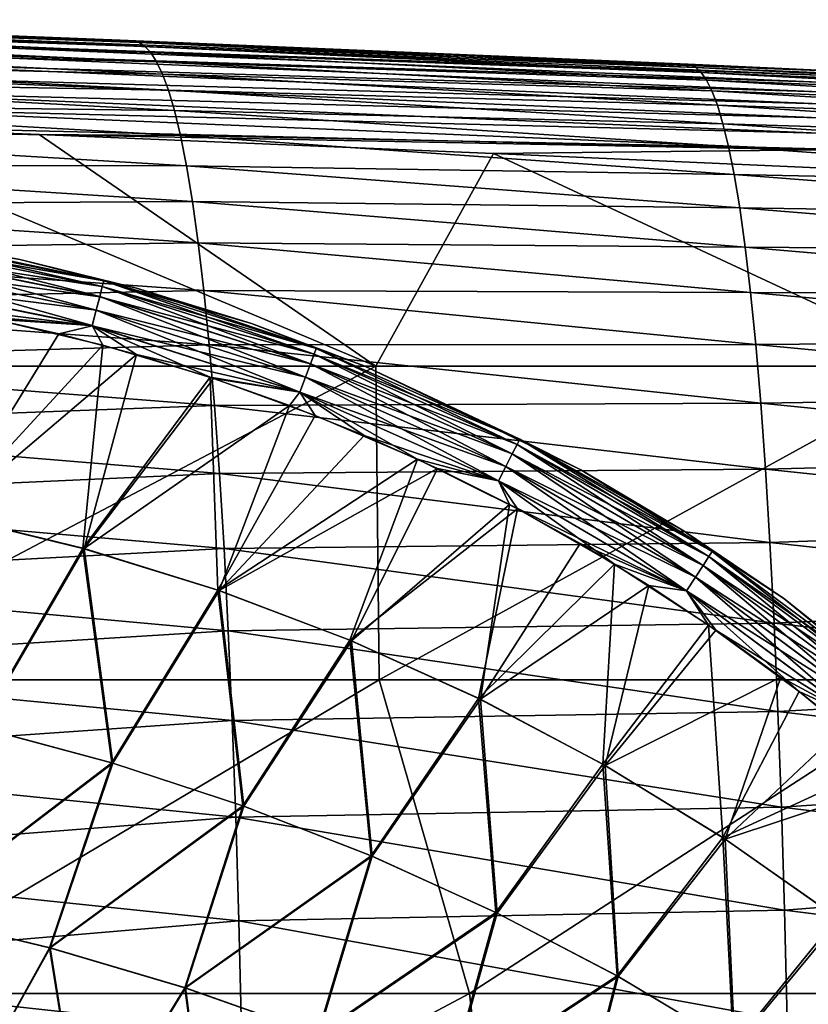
# Model space of a CAD drawing. Header units: metres. Extents: x -82 to 113, y -109 to 109.
# Tile 183 of 256: x 64 to 72, y 13 to 22. Entities that reach past the tile are written whole.
import ezdxf

# ---------------------------------------------------------------- set-up
doc = ezdxf.new("R2010")
doc.units = ezdxf.units.M
doc.layers.add('solid_20_382_013_XXX', color=7, linetype='CONTINUOUS')

msp = doc.modelspace()

# ---------------------------------------------------------------- linework, layer by layer
at = {"layer": 'solid_20_382_013_XXX'}
for points in [[(64.990341, 22.231089, -26.677204), (59.381824, 22.434641, -28.084658), (59.328636, 22.462664, -26.508648)], [(64.796638, 22.255037, -25.052263), (64.990341, 22.231089, -26.677204), (59.328636, 22.462664, -26.508648)], [(61.555714, 22.383825, -24.942532), (64.796638, 22.255037, -25.052263), (59.328636, 22.462664, -26.508648)], [(65.047653, 22.193121, -28.178217), (59.435642, 22.383268, -29.618393), (59.381824, 22.434641, -28.084658)], [(64.990341, 22.231089, -26.677204), (65.047653, 22.193121, -28.178217), (59.381824, 22.434641, -28.084658)], [(65.106026, 22.130697, -29.647228), (59.489975, 22.304045, -31.110985), (59.435642, 22.383268, -29.618393)], [(65.047653, 22.193121, -28.178217), (65.106026, 22.130697, -29.647228), (59.435642, 22.383268, -29.618393)], [(61.595676, 22.381943, -24.763639), (64.796638, 22.255037, -25.052263), (61.555714, 22.383825, -24.942532)], [(61.595676, 22.381943, -24.763639), (70.527229, 22.012852, -25.287992), (64.796638, 22.255037, -25.052263)], [(61.595676, 22.381943, -24.763639), (71.838226, 21.954058, -25.343708), (70.956581, 21.993761, -25.306093)], [(61.595676, 22.381943, -24.763639), (71.841736, 21.949812, -25.161066), (71.838226, 21.954058, -25.343708)], [(61.595676, 22.381943, -24.763639), (70.956581, 21.993761, -25.306093), (70.527229, 22.012852, -25.287992)], [(61.595676, 22.381943, -24.763639), (61.599442, 22.335537, -24.594753), (71.841736, 21.949812, -25.161066)], [(61.599442, 22.335537, -24.594753), (71.847153, 21.905008, -24.990467), (71.841736, 21.949812, -25.161066)], [(61.599442, 22.335537, -24.594753), (61.601757, 22.261726, -24.43919), (71.847153, 21.905008, -24.990467)], [(65.165367, 22.039335, -31.084328), (59.544708, 22.192467, -32.563423), (59.489975, 22.304045, -31.110985)], [(65.106026, 22.130697, -29.647228), (65.165367, 22.039335, -31.084328), (59.489975, 22.304045, -31.110985)], [(61.601757, 22.261726, -24.43919), (71.850761, 21.832268, -24.833076), (71.847153, 21.905008, -24.990467)], [(61.601757, 22.261726, -24.43919), (61.602631, 22.163324, -24.299759), (71.850761, 21.832268, -24.833076)], [(70.527229, 22.012852, -25.287992), (64.990341, 22.231089, -26.677204), (64.796638, 22.255037, -25.052263)], [(65.225517, 21.914545, -32.488956), (59.599644, 22.04405, -33.974915), (59.544708, 22.192467, -32.563423)], [(65.165367, 22.039335, -31.084328), (65.225517, 21.914545, -32.488956), (59.544708, 22.192467, -32.563423)], [(61.602631, 22.163324, -24.299759), (61.602074, 22.043131, -24.179272), (71.852554, 21.734436, -24.69179)], [(61.602631, 22.163324, -24.299759), (71.852554, 21.734436, -24.69179), (71.850761, 21.832268, -24.833076)], [(70.603287, 21.982067, -26.774231), (65.047653, 22.193121, -28.178217), (64.990341, 22.231089, -26.677204)], [(70.603287, 21.982067, -26.774231), (64.990341, 22.231089, -26.677204), (70.527229, 22.012852, -25.287992)], [(70.656021, 21.930752, -28.227488), (65.106026, 22.130697, -29.647228), (65.047653, 22.193121, -28.178217)], [(70.656021, 21.930752, -28.227488), (65.047653, 22.193121, -28.178217), (70.603287, 21.982067, -26.774231)], [(65.286194, 21.751793, -33.858582), (59.65451, 21.854328, -35.343407), (59.599644, 22.04405, -33.974915)], [(65.225517, 21.914545, -32.488956), (65.286194, 21.751793, -33.858582), (59.599644, 22.04405, -33.974915)], [(61.602074, 22.043131, -24.179272), (61.600101, 21.903957, -24.080536), (71.852531, 21.614361, -24.569506)], [(61.602074, 22.043131, -24.179272), (71.852531, 21.614361, -24.569506), (71.852554, 21.734436, -24.69179)], [(70.709946, 21.853014, -29.659737), (65.165367, 22.039335, -31.084328), (65.106026, 22.130697, -29.647228)], [(70.709946, 21.853014, -29.659737), (65.106026, 22.130697, -29.647228), (70.656021, 21.930752, -28.227488)], [(70.764961, 21.744188, -31.069607), (65.225517, 21.914545, -32.488956), (65.165367, 22.039335, -31.084328)], [(70.764961, 21.744188, -31.069607), (65.165367, 22.039335, -31.084328), (70.709946, 21.853014, -29.659737)], [(76.112007, 21.750076, -25.547821), (70.527229, 22.012852, -25.287992), (70.956581, 21.993761, -25.306093)], [(70.603287, 21.982067, -26.774231), (70.527229, 22.012852, -25.287992), (76.112007, 21.750076, -25.547821)], [(70.603287, 21.982067, -26.774231), (76.112007, 21.750076, -25.547821), (76.141182, 21.704765, -26.936302)], [(70.656021, 21.930752, -28.227488), (70.603287, 21.982067, -26.774231), (76.141182, 21.704765, -26.936302)], [(70.956581, 21.993761, -25.306093), (71.838226, 21.954058, -25.343708), (76.112007, 21.750076, -25.547821)], [(65.347069, 21.546537, -35.190292), (59.709042, 21.618834, -36.666824), (59.65451, 21.854328, -35.343407)], [(65.286194, 21.751793, -33.858582), (65.347069, 21.546537, -35.190292), (59.65451, 21.854328, -35.343407)], [(61.600101, 21.903957, -24.080536), (61.596725, 21.74861, -24.006361), (71.850708, 21.474888, -24.469118)], [(61.600101, 21.903957, -24.080536), (71.850708, 21.474888, -24.469118), (71.852531, 21.614361, -24.569506)], [(70.820854, 21.599506, -32.45409), (65.286194, 21.751793, -33.858582), (65.225517, 21.914545, -32.488956)], [(70.820854, 21.599506, -32.45409), (65.225517, 21.914545, -32.488956), (70.764961, 21.744188, -31.069607)], [(70.656021, 21.930752, -28.227488), (76.141182, 21.704765, -26.936302), (76.175392, 21.636459, -28.313826)], [(70.709946, 21.853014, -29.659737), (70.656021, 21.930752, -28.227488), (76.175392, 21.636459, -28.313826)], [(70.709946, 21.853014, -29.659737), (76.175392, 21.636459, -28.313826), (76.210426, 21.540747, -29.683273)], [(70.764961, 21.744188, -31.069607), (70.709946, 21.853014, -29.659737), (76.210426, 21.540747, -29.683273)], [(61.596725, 21.74861, -24.006361), (61.591957, 21.579893, -23.95956), (71.847069, 21.318865, -24.393522)], [(61.596725, 21.74861, -24.006361), (71.847069, 21.318865, -24.393522), (71.850708, 21.474888, -24.469118)], [(70.877289, 21.414122, -33.80904), (65.347069, 21.546537, -35.190292), (65.286194, 21.751793, -33.858582)], [(70.877289, 21.414122, -33.80904), (65.286194, 21.751793, -33.858582), (70.820854, 21.599506, -32.45409)], [(70.764961, 21.744188, -31.069607), (76.210426, 21.540747, -29.683273), (76.246185, 21.413044, -31.040968)], [(70.820854, 21.599506, -32.45409), (70.764961, 21.744188, -31.069607), (76.246185, 21.413044, -31.040968)], [(65.407829, 21.294237, -36.481174), (59.762974, 21.333101, -37.943089), (59.709042, 21.618834, -36.666824)], [(65.347069, 21.546537, -35.190292), (65.407829, 21.294237, -36.481174), (59.709042, 21.618834, -36.666824)], [(61.591957, 21.579893, -23.95956), (61.589649, 21.400501, -23.933096), (71.841614, 21.149137, -24.345615)], [(61.591957, 21.579893, -23.95956), (71.841614, 21.149137, -24.345615), (71.847069, 21.318865, -24.393522)], [(70.933952, 21.183189, -35.13028), (65.407829, 21.294237, -36.481174), (65.347069, 21.546537, -35.190292)], [(70.933952, 21.183189, -35.13028), (65.347069, 21.546537, -35.190292), (70.877289, 21.414122, -33.80904)], [(70.820854, 21.599506, -32.45409), (76.246185, 21.413044, -31.040968), (76.282471, 21.248564, -32.381657)], [(70.877289, 21.414122, -33.80904), (70.820854, 21.599506, -32.45409), (76.282471, 21.248564, -32.381657)], [(67.374977, 18.968506, -24.13295), (61.589649, 21.400501, -23.933096), (61.341587, 18.968506, -23.920488)], [(61.589649, 21.400501, -23.933096), (63.979889, 21.306351, -24.014145), (71.841614, 21.149137, -24.345615)], [(67.374977, 18.968506, -24.13295), (63.979889, 21.306351, -24.014145), (61.589649, 21.400501, -23.933096)], [(70.877289, 21.414122, -33.80904), (76.282471, 21.248564, -32.381657), (76.319069, 21.0425, -33.699921)], [(70.933952, 21.183189, -35.13028), (70.877289, 21.414122, -33.80904), (76.319069, 21.0425, -33.699921)], [(65.46814, 20.990423, -37.728256), (59.816021, 20.993023, -39.169697), (59.762974, 21.333101, -37.943089)], [(65.407829, 21.294237, -36.481174), (65.46814, 20.990423, -37.728256), (59.762974, 21.333101, -37.943089)], [(63.979889, 21.306351, -24.014145), (68.564018, 21.115261, -24.185585), (71.841614, 21.149137, -24.345615)], [(67.374977, 18.968506, -24.13295), (68.564018, 21.115261, -24.185585), (63.979889, 21.306351, -24.014145)], [(70.990524, 20.901869, -36.413631), (65.46814, 20.990423, -37.728256), (65.407829, 21.294237, -36.481174)], [(70.990524, 20.901869, -36.413631), (65.407829, 21.294237, -36.481174), (70.933952, 21.183189, -35.13028)], [(68.564018, 21.115261, -24.185585), (71.830017, 20.968798, -24.321604), (71.841614, 21.149137, -24.345615)], [(70.933952, 21.183189, -35.13028), (76.319069, 21.0425, -33.699921), (76.355774, 20.790043, -34.990345)], [(70.990524, 20.901869, -36.413631), (70.933952, 21.183189, -35.13028), (76.355774, 20.790043, -34.990345)], [(73.160057, 18.968506, -24.373125), (68.564018, 21.115261, -24.185585), (67.374977, 18.968506, -24.13295)], [(73.160057, 18.968506, -24.373125), (71.830017, 20.968798, -24.321604), (68.564018, 21.115261, -24.185585)], [(65.527634, 20.631245, -38.927921), (59.867867, 20.59514, -40.343407), (59.816021, 20.993023, -39.169697)], [(65.46814, 20.990423, -37.728256), (65.527634, 20.631245, -38.927921), (59.816021, 20.993023, -39.169697)], [(71.046646, 20.565714, -37.654583), (65.527634, 20.631245, -38.927921), (65.46814, 20.990423, -37.728256)], [(71.046646, 20.565714, -37.654583), (65.46814, 20.990423, -37.728256), (70.990524, 20.901869, -36.413631)], [(70.990524, 20.901869, -36.413631), (76.355774, 20.790043, -34.990345), (76.392365, 20.486528, -36.247429)], [(71.046646, 20.565714, -37.654583), (70.990524, 20.901869, -36.413631), (76.392365, 20.486528, -36.247429)], [(65.527634, 20.631245, -38.927921), (65.585915, 20.213181, -40.076221), (59.867867, 20.59514, -40.343407)], [(65.585915, 20.213181, -40.076221), (59.918201, 20.136061, -41.460888), (59.867867, 20.59514, -40.343407)], [(71.101921, 20.170841, -38.84816), (65.585915, 20.213181, -40.076221), (65.527634, 20.631245, -38.927921)], [(71.101921, 20.170841, -38.84816), (65.527634, 20.631245, -38.927921), (71.046646, 20.565714, -37.654583)], [(71.046646, 20.565714, -37.654583), (76.392365, 20.486528, -36.247429), (76.428589, 20.127884, -37.465309)], [(71.101921, 20.170841, -38.84816), (71.046646, 20.565714, -37.654583), (76.428589, 20.127884, -37.465309)], [(62.420593, 20.21591, 28.365784), (62.428635, 20.274035, 28.534975), (64.632408, 19.829786, 28.535)], [(64.617783, 19.771893, 30.70546), (62.428638, 20.27397, 30.537037), (62.420605, 20.215931, 30.705879)], [(62.428635, 20.274035, 28.534975), (62.593098, 20.264385, 28.676163), (63.785477, 20.04616, 28.67799)], [(64.632408, 19.829786, 28.535), (62.428635, 20.274035, 28.534975), (63.785477, 20.04616, 28.67799)], [(62.593113, 20.264383, 30.39555), (62.428638, 20.27397, 30.537037), (64.632423, 19.829721, 30.536985)], [(64.617783, 19.771893, 30.70546), (64.632423, 19.829721, 30.536985), (62.428638, 20.27397, 30.537037)], [(62.593098, 20.264385, 28.676163), (62.593113, 20.264383, 30.39555), (63.785431, 20.046169, 30.393723)], [(63.785477, 20.04616, 28.67799), (62.593098, 20.264385, 28.676163), (63.785431, 20.046169, 30.393723)], [(63.785431, 20.046169, 30.393723), (62.593113, 20.264383, 30.39555), (64.632423, 19.829721, 30.536985)], [(65.585915, 20.213181, -40.076221), (65.642586, 19.732714, -41.169212), (59.918201, 20.136061, -41.460888)], [(62.40604, 20.113081, 28.212292), (62.420593, 20.21591, 28.365784), (64.617744, 19.771866, 28.366182)], [(62.420605, 20.215931, 30.705879), (62.40609, 20.113367, 30.859091), (64.591873, 19.670603, 30.858021)], [(64.617744, 19.771866, 28.366182), (62.420593, 20.21591, 28.365784), (64.632408, 19.829786, 28.535)], [(64.617783, 19.771893, 30.70546), (62.420605, 20.215931, 30.705879), (64.591873, 19.670603, 30.858021)], [(71.15593, 19.713404, -39.989349), (65.642586, 19.732714, -41.169212), (65.585915, 20.213181, -40.076221)], [(71.15593, 19.713404, -39.989349), (65.585915, 20.213181, -40.076221), (71.101921, 20.170841, -38.84816)], [(71.101921, 20.170841, -38.84816), (76.428589, 20.127884, -37.465309), (76.464165, 19.710199, -38.63802)], [(71.15593, 19.713404, -39.989349), (71.101921, 20.170841, -38.84816), (76.464165, 19.710199, -38.63802)], [(65.642586, 19.732714, -41.169212), (59.966709, 19.612387, -42.518818), (59.918201, 20.136061, -41.460888)], [(62.386166, 19.974028, 28.091452), (62.40604, 20.113081, 28.212292), (64.591766, 19.670313, 28.213352)], [(62.40609, 20.113367, 30.859091), (62.386269, 19.974693, 30.979818), (64.556816, 19.534189, 30.977867)], [(64.591766, 19.670313, 28.213352), (62.40604, 20.113081, 28.212292), (64.617744, 19.771866, 28.366182)], [(64.591873, 19.670603, 30.858021), (62.40609, 20.113367, 30.859091), (64.556816, 19.534189, 30.977867)], [(64.556618, 19.533529, 28.093401), (62.36322, 19.814457, 28.01368), (62.386166, 19.974028, 28.091452)], [(62.386269, 19.974693, 30.979818), (62.363384, 19.815512, 31.057676), (64.516563, 19.377981, 31.05471)], [(64.556618, 19.533529, 28.093401), (62.386166, 19.974028, 28.091452), (64.591766, 19.670313, 28.213352)], [(64.556816, 19.534189, 30.977867), (62.386269, 19.974693, 30.979818), (64.516563, 19.377981, 31.05471)], [(64.963936, 19.757544, 30.391924), (63.785431, 20.046169, 30.393723), (64.632423, 19.829721, 30.536985)], [(63.785477, 20.04616, 28.67799), (63.785431, 20.046169, 30.393723), (64.963936, 19.757544, 30.391924)], [(64.964058, 19.757509, 28.679787), (63.785477, 20.04616, 28.67799), (64.963936, 19.757544, 30.391924)], [(64.632408, 19.829786, 28.535), (63.785477, 20.04616, 28.67799), (64.964058, 19.757509, 28.679787)], [(62.36322, 19.814457, 28.01368), (64.516266, 19.376947, 28.016649), (62.584286, 19.616819, 27.980862)], [(64.556618, 19.533529, 28.093401), (64.516266, 19.376947, 28.016649), (62.36322, 19.814457, 28.01368)], [(64.516563, 19.377981, 31.05471), (62.363384, 19.815512, 31.057676), (63.522198, 19.443657, 31.089067)], [(64.591766, 19.670313, 28.213352), (64.617744, 19.771866, 28.366182), (66.753197, 19.091274, 28.366516)], [(64.617783, 19.771893, 30.70546), (64.591873, 19.670603, 30.858021), (66.716087, 18.992725, 30.857124)], [(64.617744, 19.771866, 28.366182), (64.632408, 19.829786, 28.535), (66.774467, 19.148054, 28.535017)], [(66.753197, 19.091274, 28.366516), (64.617744, 19.771866, 28.366182), (66.774467, 19.148054, 28.535017)], [(66.75325, 19.091307, 30.705107), (64.632423, 19.829721, 30.536985), (64.617783, 19.771893, 30.70546)], [(66.75325, 19.091307, 30.705107), (64.617783, 19.771893, 30.70546), (66.716087, 18.992725, 30.857124)], [(64.632408, 19.829786, 28.535), (64.964058, 19.757509, 28.679787), (66.12352, 19.399624, 28.681545)], [(66.774467, 19.148054, 28.535017), (64.632408, 19.829786, 28.535), (66.12352, 19.399624, 28.681545)], [(64.963936, 19.757544, 30.391924), (64.632423, 19.829721, 30.536985), (66.774483, 19.147991, 30.536942)], [(66.75325, 19.091307, 30.705107), (66.774483, 19.147991, 30.536942), (64.632423, 19.829721, 30.536985)], [(66.123352, 19.399679, 30.390165), (64.963936, 19.757544, 30.391924), (66.774483, 19.147991, 30.536942)], [(64.964058, 19.757509, 28.679787), (64.963936, 19.757544, 30.391924), (66.123352, 19.399679, 30.390165)], [(66.12352, 19.399624, 28.681545), (64.964058, 19.757509, 28.679787), (66.123352, 19.399679, 30.390165)], [(65.642586, 19.732714, -41.169212), (65.697243, 19.186348, -42.20295), (59.966709, 19.612387, -42.518818)], [(64.556618, 19.533529, 28.093401), (64.591766, 19.670313, 28.213352), (66.71595, 18.992437, 28.214237)], [(64.591873, 19.670603, 30.858021), (64.556816, 19.534189, 30.977867), (66.666077, 18.860388, 30.976234)], [(66.71595, 18.992437, 28.214237), (64.591766, 19.670313, 28.213352), (66.753197, 19.091274, 28.366516)], [(66.716087, 18.992725, 30.857124), (64.591873, 19.670603, 30.858021), (66.666077, 18.860388, 30.976234)], [(71.208275, 19.189564, -41.073132), (65.697243, 19.186348, -42.20295), (65.642586, 19.732714, -41.169212)], [(71.208275, 19.189564, -41.073132), (65.642586, 19.732714, -41.169212), (71.15593, 19.713404, -39.989349)], [(71.15593, 19.713404, -39.989349), (76.464165, 19.710199, -38.63802), (76.498833, 19.229561, -39.759605)], [(71.208275, 19.189564, -41.073132), (71.15593, 19.713404, -39.989349), (76.498833, 19.229561, -39.759605)], [(65.697243, 19.186348, -42.20295), (60.013073, 19.021006, -43.513962), (59.966709, 19.612387, -42.518818)], [(64.516266, 19.376947, 28.016649), (63.384132, 19.472597, 27.982433), (62.584286, 19.616819, 27.980862)], [(63.384132, 19.472597, 27.982433), (64.178078, 19.295782, 27.983889), (63.052711, 17.467695, 27.828684)], [(64.516266, 19.376947, 28.016649), (64.178078, 19.295782, 27.983889), (63.384132, 19.472597, 27.982433)], [(66.665794, 18.859741, 28.09503), (64.516266, 19.376947, 28.016649), (64.556618, 19.533529, 28.093401)], [(64.556816, 19.534189, 30.977867), (64.516563, 19.377981, 31.05471), (66.60881, 18.709145, 31.052235)], [(66.665794, 18.859741, 28.09503), (64.556618, 19.533529, 28.093401), (66.71595, 18.992437, 28.214237)], [(66.666077, 18.860388, 30.976234), (64.556816, 19.534189, 30.977867), (66.60881, 18.709145, 31.052235)], [(63.042953, 17.469109, 31.243141), (64.622261, 19.181044, 31.087114), (63.522198, 19.443657, 31.089067)], [(64.516563, 19.377981, 31.05471), (63.522198, 19.443657, 31.089067), (64.622261, 19.181044, 31.087114)], [(64.516266, 19.376947, 28.016649), (64.964203, 19.086761, 27.985237), (64.178078, 19.295782, 27.983889)], [(64.516266, 19.376947, 28.016649), (66.608398, 18.708143, 28.019129), (64.964203, 19.086761, 27.985237)], [(66.665794, 18.859741, 28.09503), (66.608398, 18.708143, 28.019129), (64.516266, 19.376947, 28.016649)], [(64.516563, 19.377981, 31.05471), (64.622261, 19.181044, 31.087114), (65.704475, 18.857193, 31.085335)], [(66.60881, 18.709145, 31.052235), (64.516563, 19.377981, 31.05471), (65.704475, 18.857193, 31.085335)], [(67.25869, 18.974207, 30.388453), (66.123352, 19.399679, 30.390165), (66.774483, 19.147991, 30.536942)], [(66.12352, 19.399624, 28.681545), (66.123352, 19.399679, 30.390165), (67.25869, 18.974207, 30.388453)], [(67.258858, 18.974136, 28.683258), (66.12352, 19.399624, 28.681545), (67.25869, 18.974207, 30.388453)], [(66.774467, 19.148054, 28.535017), (66.12352, 19.399624, 28.681545), (67.258858, 18.974136, 28.683258)], [(64.178078, 19.295782, 27.983889), (64.964203, 19.086761, 27.985237), (63.052711, 17.467695, 27.828684)], [(65.697243, 19.186348, -42.20295), (65.749512, 18.571455, -43.173889), (60.013073, 19.021006, -43.513962)], [(63.042953, 17.469109, 31.243141), (64.422699, 17.132772, 31.233023), (64.622261, 19.181044, 31.087114)], [(64.422699, 17.132772, 31.233023), (65.704475, 18.857193, 31.085335), (64.622261, 19.181044, 31.087114)], [(71.258553, 18.595953, -42.094769), (65.697243, 19.186348, -42.20295), (71.208275, 19.189564, -41.073132)], [(71.258553, 18.595953, -42.094769), (65.749512, 18.571455, -43.173889), (65.697243, 19.186348, -42.20295)], [(71.208275, 19.189564, -41.073132), (76.498833, 19.229561, -39.759605), (76.532318, 18.682169, -40.824177)], [(71.258553, 18.595953, -42.094769), (71.208275, 19.189564, -41.073132), (76.532318, 18.682169, -40.824177)], [(64.964203, 19.086761, 27.985237), (64.435455, 17.129906, 27.838825), (63.052711, 17.467695, 27.828684)], [(64.964203, 19.086761, 27.985237), (65.740585, 18.846031, 27.98649), (64.435455, 17.129906, 27.838825)], [(66.608398, 18.708143, 28.019129), (65.740585, 18.846031, 27.98649), (64.964203, 19.086761, 27.985237)], [(66.71595, 18.992437, 28.214237), (66.753197, 19.091274, 28.366516), (68.801102, 18.180099, 28.3668)], [(66.75325, 19.091307, 30.705107), (66.716087, 18.992725, 30.857124), (68.752998, 18.085678, 30.856361)], [(66.753197, 19.091274, 28.366516), (66.774467, 19.148054, 28.535017), (68.828888, 18.234823, 28.535032)], [(68.801102, 18.180099, 28.3668), (66.753197, 19.091274, 28.366516), (68.828888, 18.234823, 28.535032)], [(68.801155, 18.18013, 30.704803), (66.774483, 19.147991, 30.536942), (66.75325, 19.091307, 30.705107)], [(68.801155, 18.18013, 30.704803), (66.75325, 19.091307, 30.705107), (68.752998, 18.085678, 30.856361)], [(68.828888, 18.234823, 28.535032), (66.774467, 19.148054, 28.535017), (67.258858, 18.974136, 28.683258)], [(67.25869, 18.974207, 30.388453), (66.774483, 19.147991, 30.536942), (68.828896, 18.23476, 30.5369)], [(68.801155, 18.18013, 30.704803), (68.828896, 18.23476, 30.5369), (66.774483, 19.147991, 30.536942)], [(65.749512, 18.571455, -43.173889), (60.057034, 18.360201, -44.443577), (60.013073, 19.021006, -43.513962)], [(67.374977, 18.968506, -24.13295), (61.341587, 18.968506, -23.920488), (61.368767, 15.806561, -23.915964)], [(67.374977, 18.968506, -24.13295), (61.368767, 15.806561, -23.915964), (67.409897, 15.806561, -24.126287)], [(66.665794, 18.859741, 28.09503), (66.71595, 18.992437, 28.214237), (68.752815, 18.085402, 28.214989)], [(66.716087, 18.992725, 30.857124), (66.666077, 18.860388, 30.976234), (68.688408, 17.959221, 30.974855)], [(68.752815, 18.085402, 28.214989), (66.71595, 18.992437, 28.214237), (68.801102, 18.180099, 28.3668)], [(68.752998, 18.085678, 30.856361), (66.716087, 18.992725, 30.857124), (68.688408, 17.959221, 30.974855)], [(69.443596, 17.926109, 30.385181), (67.25869, 18.974207, 30.388453), (68.828896, 18.23476, 30.5369)], [(67.258858, 18.974136, 28.683258), (67.25869, 18.974207, 30.388453), (69.443596, 17.926109, 30.385181)], [(69.44371, 17.926048, 28.686529), (67.258858, 18.974136, 28.683258), (69.443596, 17.926109, 30.385181)], [(68.828888, 18.234823, 28.535032), (67.258858, 18.974136, 28.683258), (69.44371, 17.926048, 28.686529)], [(73.160057, 18.968506, -24.373125), (67.374977, 18.968506, -24.13295), (67.409897, 15.806561, -24.126287)], [(73.160057, 18.968506, -24.373125), (67.409897, 15.806561, -24.126287), (73.20224, 15.806561, -24.363955)], [(66.666077, 18.860388, 30.976234), (66.60881, 18.709145, 31.052235), (68.614616, 17.814938, 31.050146)], [(68.688408, 17.959221, 30.974855), (66.666077, 18.860388, 30.976234), (68.614616, 17.814938, 31.050146)], [(64.422699, 17.132772, 31.233023), (65.781944, 16.711798, 31.222366), (65.704475, 18.857193, 31.085335)], [(65.740585, 18.846031, 27.98649), (66.505707, 18.574053, 27.987656), (64.435455, 17.129906, 27.838825)], [(66.60881, 18.709145, 31.052235), (65.704475, 18.857193, 31.085335), (66.763603, 18.473724, 31.083715)], [(65.781944, 16.711798, 31.222366), (66.763603, 18.473724, 31.083715), (65.704475, 18.857193, 31.085335)], [(66.608398, 18.708143, 28.019129), (66.505707, 18.574053, 27.987656), (65.740585, 18.846031, 27.98649)], [(68.688049, 17.958607, 28.096407), (66.608398, 18.708143, 28.019129), (66.665794, 18.859741, 28.09503)], [(68.688049, 17.958607, 28.096407), (66.665794, 18.859741, 28.09503), (68.752815, 18.085402, 28.214989)], [(66.608398, 18.708143, 28.019129), (67.258652, 18.271149, 27.988749), (66.505707, 18.574053, 27.987656)], [(66.608398, 18.708143, 28.019129), (68.61409, 17.813988, 28.021221), (67.258652, 18.271149, 27.988749)], [(68.688049, 17.958607, 28.096407), (68.61409, 17.813988, 28.021221), (66.608398, 18.708143, 28.019129)], [(66.60881, 18.709145, 31.052235), (66.763603, 18.473724, 31.083715), (67.796959, 18.031588, 31.082239)], [(68.614616, 17.814938, 31.050146), (66.60881, 18.709145, 31.052235), (67.796959, 18.031588, 31.082239)], [(71.258553, 18.595953, -42.094769), (76.532318, 18.682169, -40.824177), (76.564369, 18.065449, -41.826756)], [(65.749512, 18.571455, -43.173889), (65.799072, 17.886562, -44.078987), (60.057034, 18.360201, -44.443577)], [(66.505707, 18.574053, 27.987656), (65.797554, 16.707094, 27.84951), (64.435455, 17.129906, 27.838825)], [(71.306412, 17.930668, -43.050358), (65.749512, 18.571455, -43.173889), (71.258553, 18.595953, -42.094769)], [(71.306412, 17.930668, -43.050358), (65.799072, 17.886562, -44.078987), (65.749512, 18.571455, -43.173889)], [(66.505707, 18.574053, 27.987656), (67.258652, 18.271149, 27.988749), (65.797554, 16.707094, 27.84951)], [(71.306412, 17.930668, -43.050358), (71.258553, 18.595953, -42.094769), (76.564369, 18.065449, -41.826756)], [(65.781944, 16.711798, 31.222366), (67.796959, 18.031588, 31.082239), (66.763603, 18.473724, 31.083715)], [(65.799072, 17.886562, -44.078987), (60.098335, 17.628704, -45.305065), (60.057034, 18.360201, -44.443577)], [(67.258652, 18.271149, 27.988749), (67.998703, 17.937592, 27.989788), (65.797554, 16.707094, 27.84951)], [(68.61409, 17.813988, 28.021221), (67.998703, 17.937592, 27.989788), (67.258652, 18.271149, 27.988749)], [(68.752815, 18.085402, 28.214989), (68.801102, 18.180099, 28.3668), (70.735962, 17.049768, 28.367043)], [(68.801155, 18.18013, 30.704803), (68.752998, 18.085678, 30.856361), (70.677505, 16.960732, 30.855713)], [(68.801102, 18.180099, 28.3668), (68.828888, 18.234823, 28.535032), (70.769936, 17.101627, 28.535046)], [(70.735962, 17.049768, 28.367043), (68.801102, 18.180099, 28.3668), (70.769936, 17.101627, 28.535046)], [(70.736031, 17.049803, 30.70454), (68.828896, 18.23476, 30.5369), (68.801155, 18.18013, 30.704803)], [(70.736031, 17.049803, 30.70454), (68.801155, 18.18013, 30.704803), (70.677505, 16.960732, 30.855713)], [(68.828888, 18.234823, 28.535032), (69.44371, 17.926048, 28.686529), (70.486816, 17.306412, 28.688078)], [(70.769936, 17.101627, 28.535046), (68.828888, 18.234823, 28.535032), (70.486816, 17.306412, 28.688078)], [(69.443596, 17.926109, 30.385181), (68.828896, 18.23476, 30.5369), (70.769936, 17.10157, 30.53686)], [(70.736031, 17.049803, 30.70454), (70.769936, 17.10157, 30.53686), (68.828896, 18.23476, 30.5369)], [(68.688049, 17.958607, 28.096407), (68.752815, 18.085402, 28.214989), (70.677284, 16.960464, 28.215626)], [(68.752998, 18.085678, 30.856361), (68.688408, 17.959221, 30.974855), (70.599213, 16.841738, 30.973686)], [(70.677284, 16.960464, 28.215626), (68.752815, 18.085402, 28.214989), (70.735962, 17.049768, 28.367043)], [(70.677505, 16.960732, 30.855713), (68.752998, 18.085678, 30.856361), (70.599213, 16.841738, 30.973686)], [(65.781944, 16.711798, 31.222366), (67.113541, 16.207041, 31.21121), (67.796959, 18.031588, 31.082239)], [(67.113541, 16.207041, 31.21121), (68.80381, 17.531233, 31.080875), (67.796959, 18.031588, 31.082239)], [(68.614616, 17.814938, 31.050146), (67.796959, 18.031588, 31.082239), (68.80381, 17.531233, 31.080875)], [(71.306412, 17.930668, -43.050358), (76.564369, 18.065449, -41.826756), (76.594765, 17.377617, -42.762936)], [(65.799072, 17.886562, -44.078987), (65.845573, 17.13027, -44.915237), (60.098335, 17.628704, -45.305065)], [(67.998703, 17.937592, 27.989788), (67.131775, 16.20013, 27.860697), (65.797554, 16.707094, 27.84951)], [(71.351501, 17.19208, -43.93615), (65.799072, 17.886562, -44.078987), (71.306412, 17.930668, -43.050358)], [(71.351501, 17.19208, -43.93615), (65.845573, 17.13027, -44.915237), (65.799072, 17.886562, -44.078987)], [(67.998703, 17.937592, 27.989788), (68.724846, 17.573874, 27.990778), (67.131775, 16.20013, 27.860697)], [(68.61409, 17.813988, 28.021221), (68.724846, 17.573874, 27.990778), (67.998703, 17.937592, 27.989788)], [(70.598785, 16.841154, 28.097572), (68.61409, 17.813988, 28.021221), (68.688049, 17.958607, 28.096407)], [(68.688408, 17.959221, 30.974855), (68.614616, 17.814938, 31.050146), (70.509926, 16.706158, 31.04838)], [(70.598785, 16.841154, 28.097572), (68.688049, 17.958607, 28.096407), (70.677284, 16.960464, 28.215626)], [(70.599213, 16.841738, 30.973686), (68.688408, 17.959221, 30.974855), (70.509926, 16.706158, 31.04838)], [(70.486794, 17.306425, 30.383633), (69.443596, 17.926109, 30.385181), (70.769936, 17.10157, 30.53686)], [(69.44371, 17.926048, 28.686529), (69.443596, 17.926109, 30.385181), (70.486794, 17.306425, 30.383633)], [(70.486816, 17.306412, 28.688078), (69.44371, 17.926048, 28.686529), (70.486794, 17.306425, 30.383633)], [(71.351501, 17.19208, -43.93615), (71.306412, 17.930668, -43.050358), (76.594765, 17.377617, -42.762936)], [(68.61409, 17.813988, 28.021221), (70.509293, 16.705263, 28.022989), (68.724846, 17.573874, 27.990778)], [(70.598785, 16.841154, 28.097572), (70.509293, 16.705263, 28.022989), (68.61409, 17.813988, 28.021221)], [(68.614616, 17.814938, 31.050146), (68.80381, 17.531233, 31.080875), (69.782875, 16.973289, 31.07963)], [(70.509926, 16.706158, 31.04838), (68.614616, 17.814938, 31.050146), (69.782875, 16.973289, 31.07963)], [(65.845573, 17.13027, -44.915237), (60.136726, 16.825251, -46.095833), (60.098335, 17.628704, -45.305065)], [(68.724846, 17.573874, 27.990778), (68.431244, 15.611293, 27.872314), (67.131775, 16.20013, 27.860697)], [(68.724846, 17.573874, 27.990778), (69.435638, 17.180721, 27.991711), (68.431244, 15.611293, 27.872314)], [(70.509293, 16.705263, 28.022989), (69.435638, 17.180721, 27.991711), (68.724846, 17.573874, 27.990778)], [(67.113541, 16.207041, 31.21121), (68.410622, 15.620737, 31.199619), (68.80381, 17.531233, 31.080875)], [(68.410622, 15.620737, 31.199619), (69.782875, 16.973289, 31.07963), (68.80381, 17.531233, 31.080875)], [(63.375793, 15.328872, 31.366941), (64.422699, 17.132772, 31.233023), (63.042953, 17.469109, 31.243141)], [(63.052711, 17.467695, 27.828684), (64.435455, 17.129906, 27.838825), (63.381905, 15.327989, 27.704878)], [(71.351501, 17.19208, -43.93615), (76.594765, 17.377617, -42.762936), (76.623268, 16.616903, -43.628319)], [(71.491386, 16.626188, 30.382153), (70.486794, 17.306425, 30.383633), (70.769936, 17.10157, 30.53686)], [(70.486816, 17.306412, 28.688078), (70.486794, 17.306425, 30.383633), (71.491386, 16.626188, 30.382153)], [(71.491318, 16.626234, 28.689558), (70.486816, 17.306412, 28.688078), (71.491386, 16.626188, 30.382153)], [(70.769936, 17.101627, 28.535046), (70.486816, 17.306412, 28.688078), (71.491318, 16.626234, 28.689558)], [(71.393463, 16.378557, -44.748405), (65.845573, 17.13027, -44.915237), (71.351501, 17.19208, -43.93615)], [(69.435638, 17.180721, 27.991711), (70.12957, 16.759008, 27.992582), (68.431244, 15.611293, 27.872314)], [(70.509293, 16.705263, 28.022989), (70.12957, 16.759008, 27.992582), (69.435638, 17.180721, 27.991711)], [(71.393463, 16.378557, -44.748405), (71.351501, 17.19208, -43.93615), (76.623268, 16.616903, -43.628319)], [(65.845573, 17.13027, -44.915237), (65.888687, 16.301182, -45.679642), (60.136726, 16.825251, -46.095833)], [(63.375793, 15.328872, 31.366941), (64.715179, 14.970047, 31.349749), (64.422699, 17.132772, 31.233023)], [(64.435455, 17.129906, 27.838825), (64.722672, 14.968397, 27.72209), (63.381905, 15.327989, 27.704878)], [(64.715179, 14.970047, 31.349749), (65.781944, 16.711798, 31.222366), (64.422699, 17.132772, 31.233023)], [(64.435455, 17.129906, 27.838825), (65.797554, 16.707094, 27.84951), (64.722672, 14.968397, 27.72209)], [(71.393463, 16.378557, -44.748405), (65.888687, 16.301182, -45.679642), (65.845573, 17.13027, -44.915237)], [(70.735962, 17.049768, 28.367043), (70.769936, 17.101627, 28.535046), (72.57576, 15.76377, 28.535057)], [(72.536064, 15.715569, 30.704315), (70.769936, 17.10157, 30.53686), (70.736031, 17.049803, 30.70454)], [(72.57576, 15.76377, 28.535057), (70.769936, 17.101627, 28.535046), (71.491318, 16.626234, 28.689558)], [(71.491386, 16.626188, 30.382153), (70.769936, 17.10157, 30.53686), (72.575768, 15.763715, 30.536821)], [(72.536064, 15.715569, 30.704315), (72.575768, 15.763715, 30.536821), (70.769936, 17.10157, 30.53686)], [(70.677284, 16.960464, 28.215626), (70.735962, 17.049768, 28.367043), (72.53598, 15.715535, 28.367249)], [(70.736031, 17.049803, 30.70454), (70.677505, 16.960732, 30.855713), (72.467857, 15.63306, 30.855162)], [(72.53598, 15.715535, 28.367249), (70.735962, 17.049768, 28.367043), (72.57576, 15.76377, 28.535057)], [(72.536064, 15.715569, 30.704315), (70.736031, 17.049803, 30.70454), (72.467857, 15.63306, 30.855162)], [(68.410622, 15.620737, 31.199619), (69.666641, 14.956524, 31.187695), (69.782875, 16.973289, 31.07963)], [(69.666641, 14.956524, 31.187695), (70.731735, 16.359028, 31.078484), (69.782875, 16.973289, 31.07963)], [(70.509926, 16.706158, 31.04838), (69.782875, 16.973289, 31.07963), (70.731735, 16.359028, 31.078484)], [(70.598785, 16.841154, 28.097572), (70.677284, 16.960464, 28.215626), (72.467606, 15.63281, 28.216166)], [(70.677505, 16.960732, 30.855713), (70.599213, 16.841738, 30.973686), (72.376816, 15.523035, 30.972696)], [(72.467606, 15.63281, 28.216166), (70.677284, 16.960464, 28.215626), (72.53598, 15.715535, 28.367249)], [(72.467857, 15.63306, 30.855162), (70.677505, 16.960732, 30.855713), (72.376816, 15.523035, 30.972696)], [(65.888687, 16.301182, -45.679642), (60.171947, 15.948663, -46.813362), (60.136726, 16.825251, -46.095833)], [(72.37632, 15.522494, 28.098558), (70.509293, 16.705263, 28.022989), (70.598785, 16.841154, 28.097572)], [(70.599213, 16.841738, 30.973686), (70.509926, 16.706158, 31.04838), (72.273125, 15.397816, 31.046886)], [(72.37632, 15.522494, 28.098558), (70.598785, 16.841154, 28.097572), (72.467606, 15.63281, 28.216166)], [(72.376816, 15.523035, 30.972696), (70.599213, 16.841738, 30.973686), (72.273125, 15.397816, 31.046886)], [(64.715179, 14.970047, 31.349749), (66.034805, 14.537717, 31.331764), (65.781944, 16.711798, 31.222366)], [(65.797554, 16.707094, 27.84951), (66.043602, 14.535141, 27.740097), (64.722672, 14.968397, 27.72209)], [(66.034805, 14.537717, 31.331764), (67.113541, 16.207041, 31.21121), (65.781944, 16.711798, 31.222366)], [(65.797554, 16.707094, 27.84951), (67.131775, 16.20013, 27.860697), (66.043602, 14.535141, 27.740097)], [(70.12957, 16.759008, 27.992582), (69.689346, 14.944247, 27.88427), (68.431244, 15.611293, 27.872314)], [(70.12957, 16.759008, 27.992582), (70.805328, 16.309591, 27.993389), (69.689346, 14.944247, 27.88427)], [(70.509293, 16.705263, 28.022989), (70.805328, 16.309591, 27.993389), (70.12957, 16.759008, 27.992582)], [(70.509293, 16.705263, 28.022989), (72.2724, 15.396993, 28.024485), (70.805328, 16.309591, 27.993389)], [(72.37632, 15.522494, 28.098558), (72.2724, 15.396993, 28.024485), (70.509293, 16.705263, 28.022989)], [(70.509926, 16.706158, 31.04838), (70.731735, 16.359028, 31.078484), (71.64579, 15.691091, 31.077433)], [(72.273125, 15.397816, 31.046886), (70.509926, 16.706158, 31.04838), (71.64579, 15.691091, 31.077433)], [(71.393463, 16.378557, -44.748405), (76.623268, 16.616903, -43.628319), (76.649643, 15.781563, -44.418545)], [(71.491318, 16.626234, 28.689558), (71.491386, 16.626188, 30.382153), (73.367996, 15.096519, 30.379421)], [(73.367958, 15.09656, 28.692289), (71.491318, 16.626234, 28.689558), (73.367996, 15.096519, 30.379421)], [(72.57576, 15.76377, 28.535057), (71.491318, 16.626234, 28.689558), (73.367958, 15.09656, 28.692289)], [(73.367996, 15.096519, 30.379421), (71.491386, 16.626188, 30.382153), (72.575768, 15.763715, 30.536821)], [(65.888687, 16.301182, -45.679642), (65.928123, 15.398511, -46.369751), (60.171947, 15.948663, -46.813362)], [(71.431984, 15.488789, -45.483685), (65.888687, 16.301182, -45.679642), (71.393463, 16.378557, -44.748405)], [(71.431984, 15.488789, -45.483685), (65.928123, 15.398511, -46.369751), (65.888687, 16.301182, -45.679642)], [(69.666641, 14.956524, 31.187695), (70.875069, 14.218101, 31.175531), (70.731735, 16.359028, 31.078484)], [(70.805328, 16.309591, 27.993389), (71.461861, 15.833192, 27.994133), (69.689346, 14.944247, 27.88427)], [(70.875069, 14.218101, 31.175531), (71.64579, 15.691091, 31.077433), (70.731735, 16.359028, 31.078484)], [(72.2724, 15.396993, 28.024485), (71.461861, 15.833192, 27.994133), (70.805328, 16.309591, 27.993389)], [(71.431984, 15.488789, -45.483685), (71.393463, 16.378557, -44.748405), (76.649643, 15.781563, -44.418545)], [(66.034805, 14.537717, 31.331764), (67.327995, 14.033421, 31.31308), (67.113541, 16.207041, 31.21121)], [(67.131775, 16.20013, 27.860697), (67.337982, 14.029778, 27.758804), (66.043602, 14.535141, 27.740097)], [(67.327995, 14.033421, 31.31308), (68.410622, 15.620737, 31.199619), (67.113541, 16.207041, 31.21121)], [(67.131775, 16.20013, 27.860697), (68.431244, 15.611293, 27.872314), (67.337982, 14.029778, 27.758804)], [(65.928123, 15.398511, -46.369751), (60.20385, 14.999413, -47.456547), (60.171947, 15.948663, -46.813362)], [(67.409897, 15.806561, -24.126287), (61.368767, 15.806561, -23.915964), (62.081886, 12.644617, -23.933611)], [(67.409897, 15.806561, -24.126287), (62.081886, 12.644617, -23.933611), (68.320625, 12.644617, -24.153383)], [(73.20224, 15.806561, -24.363955), (67.409897, 15.806561, -24.126287), (68.320625, 12.644617, -24.153383)], [(73.20224, 15.806561, -24.363955), (68.320625, 12.644617, -24.153383), (74.293808, 12.644617, -24.402428)], [(71.461861, 15.833192, 27.994133), (70.899529, 14.202719, 27.896461), (69.689346, 14.944247, 27.88427)], [(71.461861, 15.833192, 27.994133), (72.098198, 15.330512, 27.994816), (70.899529, 14.202719, 27.896461)], [(72.2724, 15.396993, 28.024485), (72.098198, 15.330512, 27.994816), (71.461861, 15.833192, 27.994133)], [(70.875069, 14.218101, 31.175531), (72.517693, 14.974905, 31.076471), (71.64579, 15.691091, 31.077433)], [(71.431984, 15.488789, -45.483685), (76.649643, 15.781563, -44.418545), (76.673706, 14.871177, -45.130676)], [(72.273125, 15.397816, 31.046886), (71.64579, 15.691091, 31.077433), (72.517693, 14.974905, 31.076471)], [(67.327995, 14.033421, 31.31308), (68.588264, 13.460288, 31.293839), (68.410622, 15.620737, 31.199619)], [(68.431244, 15.611293, 27.872314), (68.599335, 13.455449, 27.77807), (67.337982, 14.029778, 27.758804)], [(68.588264, 13.460288, 31.293839), (69.666641, 14.956524, 31.187695), (68.410622, 15.620737, 31.199619)], [(68.431244, 15.611293, 27.872314), (69.689346, 14.944247, 27.88427), (68.599335, 13.455449, 27.77807)], [(71.46685, 14.523633, -46.140701), (65.928123, 15.398511, -46.369751), (71.431984, 15.488789, -45.483685)], [(71.46685, 14.523633, -46.140701), (71.431984, 15.488789, -45.483685), (76.673706, 14.871177, -45.130676)], [(65.928123, 15.398511, -46.369751), (65.963722, 14.423614, -46.985058), (60.20385, 14.999413, -47.456547)], [(71.46685, 14.523633, -46.140701), (65.963722, 14.423614, -46.985058), (65.928123, 15.398511, -46.369751)], [(62.705338, 13.439355, 31.481903), (64.715179, 14.970047, 31.349749), (63.375793, 15.328872, 31.366941)], [(63.381905, 15.327989, 27.704878), (64.722672, 14.968397, 27.72209), (62.710728, 13.438696, 27.58992)], [(72.098198, 15.330512, 27.994816), (72.713493, 14.802277, 27.995449), (70.899529, 14.202719, 27.896461)], [(65.963722, 14.423614, -46.985058), (60.232342, 13.979365, -48.025459), (60.20385, 14.999413, -47.456547)], [(62.705338, 13.439355, 31.481903), (64.08535, 13.106407, 31.457987), (64.715179, 14.970047, 31.349749)], [(64.722672, 14.968397, 27.72209), (64.09198, 13.105126, 27.613865), (62.710728, 13.438696, 27.58992)], [(64.08535, 13.106407, 31.457987), (66.034805, 14.537717, 31.331764), (64.715179, 14.970047, 31.349749)], [(64.722672, 14.968397, 27.72209), (66.043602, 14.535141, 27.740097), (64.09198, 13.105126, 27.613865)], [(68.588264, 13.460288, 31.293839), (69.809158, 12.821557, 31.274185), (69.666641, 14.956524, 31.187695)], [(69.689346, 14.944247, 27.88427), (69.821159, 12.815406, 27.797747), (68.599335, 13.455449, 27.77807)], [(69.809158, 12.821557, 31.274185), (70.875069, 14.218101, 31.175531), (69.666641, 14.956524, 31.187695)], [(69.689346, 14.944247, 27.88427), (70.899529, 14.202719, 27.896461), (69.821159, 12.815406, 27.797747)], [(70.875069, 14.218101, 31.175531), (72.029373, 13.409166, 31.163227), (72.517693, 14.974905, 31.076471)], [(72.713493, 14.802277, 27.995449), (72.055206, 13.390433, 27.908792), (70.899529, 14.202719, 27.896461)], [(71.46685, 14.523633, -46.140701), (76.673706, 14.871177, -45.130676), (76.695358, 13.887213, -45.763847)], [(64.08535, 13.106407, 31.457987), (65.448807, 12.703193, 31.432966), (66.034805, 14.537717, 31.331764)], [(66.043602, 14.535141, 27.740097), (65.456619, 12.701158, 27.638912), (64.09198, 13.105126, 27.613865)], [(65.448807, 12.703193, 31.432966), (67.327995, 14.033421, 31.31308), (66.034805, 14.537717, 31.331764)], [(66.043602, 14.535141, 27.740097), (67.337982, 14.029778, 27.758804), (65.456619, 12.701158, 27.638912)], [(71.497932, 13.484883, -46.71909), (65.963722, 14.423614, -46.985058), (71.46685, 14.523633, -46.140701)], [(71.497932, 13.484883, -46.71909), (71.46685, 14.523633, -46.140701), (76.695358, 13.887213, -45.763847)], [(65.963722, 14.423614, -46.985058), (65.995354, 13.37831, -47.525494), (60.232342, 13.979365, -48.025459)], [(71.497932, 13.484883, -46.71909), (65.995354, 13.37831, -47.525494), (65.963722, 14.423614, -46.985058)], [(69.809158, 12.821557, 31.274185), (70.984207, 12.120467, 31.254263), (70.875069, 14.218101, 31.175531)], [(70.899529, 14.202719, 27.896461), (70.996971, 12.112898, 27.81769), (69.821159, 12.815406, 27.797747)], [(70.984207, 12.120467, 31.254263), (72.029373, 13.409166, 31.163227), (70.875069, 14.218101, 31.175531)], [(70.899529, 14.202719, 27.896461), (72.055206, 13.390433, 27.908792), (70.996971, 12.112898, 27.81769)], [(65.448807, 12.703193, 31.432966), (66.788429, 12.231511, 31.40699), (67.327995, 14.033421, 31.31308)], [(67.337982, 14.029778, 27.758804), (66.797333, 12.228607, 27.664917), (65.456619, 12.701158, 27.638912)], [(66.788429, 12.231511, 31.40699), (68.588264, 13.460288, 31.293839), (67.327995, 14.033421, 31.31308)], [(67.337982, 14.029778, 27.758804), (68.599335, 13.455449, 27.77807), (66.797333, 12.228607, 27.664917)], [(65.995354, 13.37831, -47.525494), (60.257347, 12.890427, -48.520222), (60.232342, 13.979365, -48.025459)], [(71.497932, 13.484883, -46.71909), (76.695358, 13.887213, -45.763847), (76.714493, 12.831284, -46.317333)], [(63.102352, 11.3393, 31.559856), (64.08535, 13.106407, 31.457987), (62.705338, 13.439355, 31.481903)], [(62.710728, 13.438696, 27.58992), (64.09198, 13.105126, 27.613865), (63.104603, 11.339219, 27.511919)], [(71.52507, 12.374336, -47.218479), (65.995354, 13.37831, -47.525494), (71.497932, 13.484883, -46.71909)], [(66.788429, 12.231511, 31.40699), (68.097023, 11.694578, 31.380257), (68.588264, 13.460288, 31.293839)], [(68.599335, 13.455449, 27.77807), (68.106911, 11.690703, 27.691677), (66.797333, 12.228607, 27.664917)], [(68.097023, 11.694578, 31.380257), (69.809158, 12.821557, 31.274185), (68.588264, 13.460288, 31.293839)], [(68.599335, 13.455449, 27.77807), (69.821159, 12.815406, 27.797747), (68.106911, 11.690703, 27.691677)], [(70.984207, 12.120467, 31.254263), (72.106949, 11.360256, 31.234219), (72.029373, 13.409166, 31.163227)], [(71.52507, 12.374336, -47.218479), (71.497932, 13.484883, -46.71909), (76.714493, 12.831284, -46.317333)], [(65.995354, 13.37831, -47.525494), (66.022888, 12.264421, -47.990978), (60.257347, 12.890427, -48.520222)], [(71.52507, 12.374336, -47.218479), (66.022888, 12.264421, -47.990978), (65.995354, 13.37831, -47.525494)], [(72.055206, 13.390433, 27.908792), (72.1203, 11.351173, 27.837753), (70.996971, 12.112898, 27.81769)], [(63.102352, 11.3393, 31.559856), (64.42205, 11.014829, 31.530804), (64.08535, 13.106407, 31.457987)], [(64.09198, 13.105126, 27.613865), (64.424706, 11.014531, 27.540981), (63.104603, 11.339219, 27.511919)], [(64.42205, 11.014829, 31.530804), (65.448807, 12.703193, 31.432966), (64.08535, 13.106407, 31.457987)], [(64.09198, 13.105126, 27.613865), (65.456619, 12.701158, 27.638912), (64.424706, 11.014531, 27.540981)], [(66.022888, 12.264421, -47.990978), (60.278778, 11.734513, -48.940956), (60.257347, 12.890427, -48.520222)], [(68.097023, 11.694578, 31.380257), (69.367386, 11.095654, 31.35297), (69.809158, 12.821557, 31.274185)], [(69.821159, 12.815406, 27.797747), (69.378128, 11.090714, 27.718992), (68.106911, 11.690703, 27.691677)], [(69.367386, 11.095654, 31.35297), (70.984207, 12.120467, 31.254263), (69.809158, 12.821557, 31.274185)], [(69.821159, 12.815406, 27.797747), (70.996971, 12.112898, 27.81769), (69.378128, 11.090714, 27.718992)], [(71.52507, 12.374336, -47.218479), (76.714493, 12.831284, -46.317333), (76.731026, 11.705001, -46.790417)], [(68.320625, 12.644617, -24.153383), (62.081886, 12.644617, -23.933611), (62.368546, 9.482673, -23.937796)], [(68.320625, 12.644617, -24.153383), (62.368546, 9.482673, -23.937796), (68.686394, 9.482673, -24.160177)], [(64.42205, 11.014829, 31.530804), (65.72551, 10.633454, 31.500635), (65.448807, 12.703193, 31.432966)], [(65.456619, 12.701158, 27.638912), (65.728539, 10.632906, 27.571159), (64.424706, 11.014531, 27.540981)], [(65.72551, 10.633454, 31.500635), (66.788429, 12.231511, 31.40699), (65.448807, 12.703193, 31.432966)], [(65.456619, 12.701158, 27.638912), (66.797333, 12.228607, 27.664917), (65.728539, 10.632906, 27.571159)], [(74.293808, 12.644617, -24.402428), (68.320625, 12.644617, -24.153383), (68.686394, 9.482673, -24.160177)], [(74.293808, 12.644617, -24.402428), (68.686394, 9.482673, -24.160177), (74.73188, 9.482673, -24.412455)]]:
    msp.add_3dface(points, dxfattribs=at)

doc.saveas('drawing.dxf')
